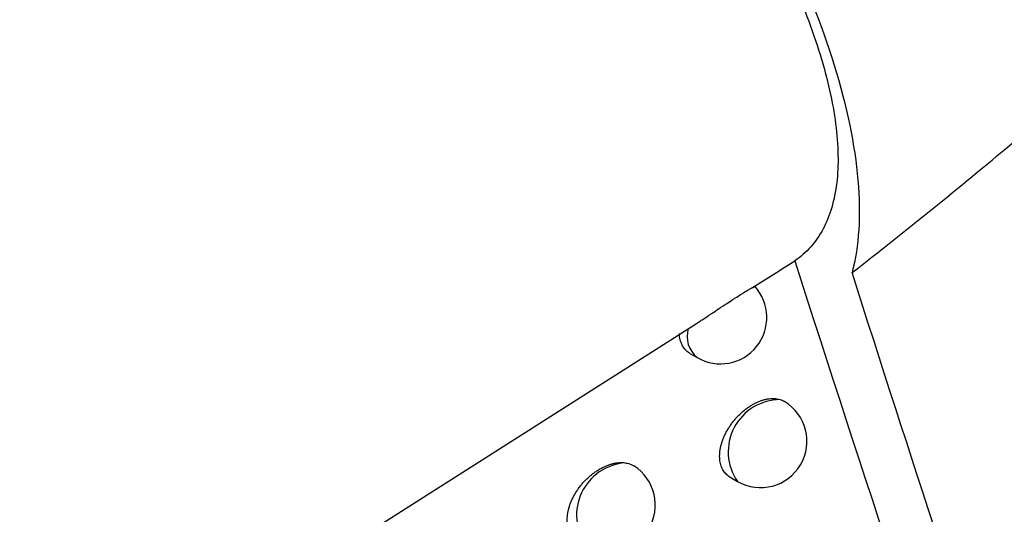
# Model space of a CAD drawing. Header units: millimetres. Extents: x -3.03 to 0.78, y -0.23 to 0.59.
# Tile 155 of 165: x 0.61898 to 0.62961, y 0.29086 to 0.2962. Entities that reach past the tile are written whole.
import ezdxf

# ---------------------------------------------------------------- set-up
doc = ezdxf.new("R2010")
doc.units = ezdxf.units.MM

msp = doc.modelspace()

# ---------------------------------------------------------------- linework, layer by layer
at = {"color": 7, "linetype": 'Continuous', "lineweight": 25}
for p, q in [((0.617025, 0.287036), (0.626284, 0.292922)), ((0.626213, 0.292598), (0.626292, 0.292552)), ((0.626647, 0.291262), (0.626725, 0.291217))]:
    msp.add_line(p, q, dxfattribs=at)
for centre, radius, end in [((0.626542, 0.292985), 0.0005, 42.325616), ((0.626975, 0.29165), 0.0005, 58.993161), ((0.625339, 0.290962), 0.0005000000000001, 57.495282)]:
    msp.add_arc(centre, radius, 240.002688, end, dxfattribs=at)
at = {"color": 9, "linetype": 'Continuous', "lineweight": 25}
for centre, radius, start, end in [((0.626476, 0.292781), 0.0002938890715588, 162.908917, 231.101984), ((0.627189, 0.291536), 0.000563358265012, 90.36752, 214.511745), ((0.625557, 0.290851), 0.0005681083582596, 94.640521, 214.625077)]:
    msp.add_arc(centre, radius, start, end, dxfattribs=at)
at = {"color": 7, "linetype": 'Continuous', "lineweight": 25}
for points, knots in [([(0.6368380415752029, 0.2916635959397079), (0.6355100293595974, 0.2961325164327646), (0.6342726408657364, 0.3006824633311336), (0.6319835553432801, 0.3099308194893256), (0.6309309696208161, 0.3146302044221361), (0.6290106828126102, 0.32417972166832), (0.6281425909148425, 0.3290318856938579), (0.6265928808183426, 0.3388675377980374), (0.625911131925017, 0.3438528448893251), (0.624735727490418, 0.3539588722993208), (0.6242403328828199, 0.3590824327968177), (0.6234381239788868, 0.36943760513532), (0.6231313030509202, 0.3746715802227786), (0.6224931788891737, 0.390542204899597), (0.6224405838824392, 0.4013468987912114), (0.622774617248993, 0.4123787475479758)], [0, 0, 0, 0, 0.125, 0.125, 0.2500000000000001, 0.2500000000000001, 0.3750000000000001, 0.3750000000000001, 0.5000000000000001, 0.5000000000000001, 0.6250000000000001, 0.6250000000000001, 0.7500000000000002, 0.7500000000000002, 1, 1, 1, 1]), ([(0.6276237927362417, 0.41087355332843), (0.6273669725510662, 0.4017226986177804), (0.6273749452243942, 0.3927097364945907), (0.6280034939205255, 0.3723106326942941), (0.62880943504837, 0.3610350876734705), (0.6313157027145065, 0.3391063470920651), (0.6330160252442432, 0.3284531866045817), (0.6368937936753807, 0.3097955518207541), (0.638920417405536, 0.3016708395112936), (0.641231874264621, 0.293797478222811)], [3.109241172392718, 3.109241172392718, 3.109241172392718, 3.109241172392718, 3.17595934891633, 3.17595934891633, 3.2629390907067, 3.2629390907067, 3.349918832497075, 3.349918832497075, 3.420469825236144, 3.420469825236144, 3.420469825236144, 3.420469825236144]), ([(0.6255530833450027, 0.2994001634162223), (0.6258021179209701, 0.2990973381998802), (0.626034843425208, 0.2987898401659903), (0.6263560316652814, 0.298328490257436), (0.6264587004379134, 0.2981743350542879), (0.6266551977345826, 0.2978652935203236), (0.6267493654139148, 0.2977097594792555), (0.6270132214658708, 0.2972509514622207), (0.6271660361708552, 0.2969531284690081), (0.6274268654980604, 0.2963732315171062), (0.6275351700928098, 0.2960892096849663), (0.6276981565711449, 0.2955586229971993), (0.6277542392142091, 0.2953095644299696), (0.6277997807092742, 0.2949605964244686), (0.6278084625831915, 0.2948478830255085), (0.6278122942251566, 0.2946348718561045), (0.6278075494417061, 0.2945342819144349), (0.6277736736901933, 0.2942499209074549), (0.6277250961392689, 0.2940833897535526), (0.6275732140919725, 0.2937985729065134), (0.6274709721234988, 0.2936833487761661), (0.6273447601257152, 0.2935972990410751)], [0, 0, 0, 0, 0.1250000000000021, 0.1250000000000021, 0.1875000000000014, 0.1875000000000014, 0.2500000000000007, 0.2500000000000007, 0.3749999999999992, 0.3749999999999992, 0.4999999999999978, 0.4999999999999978, 0.6249999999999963, 0.6249999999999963, 0.6874999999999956, 0.6874999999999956, 0.7499999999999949, 0.7499999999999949, 0.8749999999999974, 0.8749999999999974, 1, 1, 1, 1]), ([(0.6279623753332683, 0.2934695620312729), (0.6285453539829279, 0.2939235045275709), (0.629119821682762, 0.2943870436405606), (0.6302505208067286, 0.2953375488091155), (0.6308063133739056, 0.2958232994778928), (0.6316204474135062, 0.2965797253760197), (0.6318886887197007, 0.2968366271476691), (0.6324141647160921, 0.2973664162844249), (0.6326728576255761, 0.2976385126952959), (0.6330376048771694, 0.2980762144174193), (0.6331561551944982, 0.2982276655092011), (0.6333125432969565, 0.2984684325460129), (0.6333616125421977, 0.2985518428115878), (0.6334413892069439, 0.298724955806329), (0.6334712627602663, 0.2988148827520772), (0.633483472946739, 0.2989778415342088), (0.6334635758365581, 0.2990467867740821), (0.6333950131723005, 0.2991464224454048), (0.6333476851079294, 0.2991810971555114), (0.6331957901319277, 0.2992604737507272), (0.6330774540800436, 0.2992846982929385), (0.632715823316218, 0.2993318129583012), (0.6324605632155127, 0.2993272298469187), (0.6319414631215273, 0.2993038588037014), (0.6316763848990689, 0.2992820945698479), (0.6308734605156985, 0.2992056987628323), (0.6303275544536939, 0.2991399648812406), (0.6286667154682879, 0.2989373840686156), (0.6275283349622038, 0.2987934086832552), (0.6263597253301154, 0.2986584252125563)], [0, 0, 0, 0, 0.1250000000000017, 0.1250000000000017, 0.2500000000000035, 0.2500000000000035, 0.3125000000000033, 0.3125000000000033, 0.3750000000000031, 0.3750000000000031, 0.4062500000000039, 0.4062500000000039, 0.4218750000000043, 0.4218750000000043, 0.4375000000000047, 0.4375000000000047, 0.4531250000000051, 0.4531250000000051, 0.4687500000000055, 0.4687500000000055, 0.5000000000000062, 0.5000000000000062, 0.5625000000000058, 0.5625000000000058, 0.6250000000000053, 0.6250000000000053, 0.7500000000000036, 0.7500000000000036, 1, 1, 1, 1]), ([(0.6263597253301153, 0.2986584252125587), (0.626687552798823, 0.2981344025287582), (0.6269679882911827, 0.2976254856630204), (0.6274398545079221, 0.2966365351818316), (0.6276315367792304, 0.2961529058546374), (0.6279062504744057, 0.2952609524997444), (0.6279927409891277, 0.294845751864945), (0.6280586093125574, 0.2940867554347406), (0.6280372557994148, 0.293754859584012), (0.6279623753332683, 0.2934695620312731)], [0, 0, 0, 0, 0.25, 0.25, 0.5, 0.5, 0.75, 0.75, 1, 1, 1, 1]), ([(0.6262839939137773, 0.2929223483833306), (0.6262913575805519, 0.2929270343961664), (0.6263109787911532, 0.2929395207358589), (0.6263528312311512, 0.2929666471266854), (0.6263967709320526, 0.2929955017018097), (0.6264389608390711, 0.2930234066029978), (0.6264815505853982, 0.2930516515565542), (0.6265274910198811, 0.2930821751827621), (0.626572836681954, 0.2931121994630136), (0.6266176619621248, 0.2931417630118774), (0.626661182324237, 0.2931702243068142), (0.6267124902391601, 0.2932033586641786), (0.6267509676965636, 0.293227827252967), (0.6267858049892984, 0.2932495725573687), (0.6268179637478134, 0.2932693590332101), (0.6268457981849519, 0.2932860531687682), (0.6268685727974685, 0.2932993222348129), (0.6268830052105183, 0.2933075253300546), (0.6268945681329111, 0.2933138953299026), (0.6269032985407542, 0.2933184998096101), (0.6269088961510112, 0.2933212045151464), (0.6269115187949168, 0.2933222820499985), (0.6269112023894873, 0.2933218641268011), (0.6269111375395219, 0.2933217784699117)], [0, 0, 0, 0, 0.0292940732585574, 0.078056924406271, 0.1572570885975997, 0.1873477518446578, 0.2265732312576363, 0.3058100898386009, 0.3462605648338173, 0.3857989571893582, 0.4656714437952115, 0.5064518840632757, 0.5860575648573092, 0.6264624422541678, 0.6674551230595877, 0.7471451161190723, 0.7875971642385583, 0.8286429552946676, 0.8682674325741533, 0.9081715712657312, 0.9485106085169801, 0.9894468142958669, 1, 1, 1, 1]), ([(0.6262128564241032, 0.2925981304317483), (0.626211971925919, 0.2925985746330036), (0.626202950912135, 0.2926031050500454), (0.6261876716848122, 0.2926145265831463), (0.6261671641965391, 0.2926325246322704), (0.6261490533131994, 0.2926537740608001), (0.6261335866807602, 0.2926773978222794), (0.6261209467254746, 0.2927031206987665), (0.6261110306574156, 0.2927307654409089), (0.6261038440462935, 0.2927607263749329), (0.6260999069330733, 0.2927887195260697), (0.6260990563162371, 0.2928069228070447), (0.6260987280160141, 0.2928139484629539)], [0, 0, 0, 0, 0.012277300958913, 0.1252164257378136, 0.2389531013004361, 0.3552193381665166, 0.4723654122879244, 0.5840348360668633, 0.6964889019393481, 0.8114237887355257, 0.927217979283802, 1, 1, 1, 1]), ([(0.6266470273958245, 0.2912621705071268), (0.6266461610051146, 0.2912626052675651), (0.6266371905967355, 0.2912671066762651), (0.6266219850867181, 0.2912784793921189), (0.6266015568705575, 0.2912964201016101), (0.6265835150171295, 0.2913176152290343), (0.6265681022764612, 0.2913411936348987), (0.6265554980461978, 0.2913668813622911), (0.6265456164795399, 0.2913945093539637), (0.6265384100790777, 0.291424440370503), (0.6265341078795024, 0.2914560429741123), (0.6265326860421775, 0.2914888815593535), (0.6265340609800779, 0.2915227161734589), (0.6265382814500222, 0.2915579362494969), (0.6265476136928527, 0.2916056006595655), (0.6265624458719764, 0.2916544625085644), (0.6265823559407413, 0.2917032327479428), (0.6265998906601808, 0.2917398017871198), (0.6266196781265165, 0.291775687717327), (0.6266416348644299, 0.2918108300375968), (0.6266659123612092, 0.2918453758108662), (0.626692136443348, 0.2918787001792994), (0.6267199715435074, 0.2919104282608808), (0.6267493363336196, 0.2919405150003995), (0.6267803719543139, 0.2919690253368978), (0.626812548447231, 0.2919953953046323), (0.6268454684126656, 0.2920193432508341), (0.6268790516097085, 0.2920408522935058), (0.6269134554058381, 0.2920599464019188), (0.626947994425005, 0.2920761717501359), (0.6269822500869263, 0.2920893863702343), (0.6270161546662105, 0.2920996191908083), (0.6270499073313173, 0.2921068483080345), (0.627081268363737, 0.2921106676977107), (0.6271189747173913, 0.2921118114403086), (0.6271534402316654, 0.2921085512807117), (0.6271771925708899, 0.2921019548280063), (0.6271851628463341, 0.2920997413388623)], [0, 0, 0, 0, 0.0029618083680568, 0.0306658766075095, 0.058565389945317, 0.0870845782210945, 0.1158192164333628, 0.1432302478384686, 0.1708337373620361, 0.1990456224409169, 0.2274682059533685, 0.2548011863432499, 0.2823255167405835, 0.3101456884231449, 0.3383705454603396, 0.3930257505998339, 0.4210587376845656, 0.4492937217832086, 0.4767601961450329, 0.5044144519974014, 0.5326575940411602, 0.5611028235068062, 0.5888659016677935, 0.6168190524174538, 0.6453693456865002, 0.6741250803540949, 0.7021355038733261, 0.7303391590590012, 0.7591519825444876, 0.7881753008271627, 0.8162731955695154, 0.844566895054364, 0.8734800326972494, 0.9026081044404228, 0.9267404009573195, 0.9754171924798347, 1, 1, 1, 1]), ([(0.6271851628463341, 0.2920997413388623), (0.6271937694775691, 0.2920967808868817), (0.6272102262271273, 0.2920911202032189), (0.6272249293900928, 0.2920827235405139), (0.6272319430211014, 0.2920787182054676)], [0, 0, 0, 0, 0.5229848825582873, 1, 1, 1, 1]), ([(0.6250045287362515, 0.2905775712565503), (0.6250035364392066, 0.2905780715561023), (0.6249942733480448, 0.2905827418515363), (0.6249786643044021, 0.2905943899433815), (0.6249578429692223, 0.2906126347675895), (0.6249394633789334, 0.2906341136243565), (0.6249238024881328, 0.2906579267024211), (0.6249110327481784, 0.290683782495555), (0.6249010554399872, 0.2907115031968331), (0.62489380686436, 0.2907414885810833), (0.6248895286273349, 0.2907730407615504), (0.6248881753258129, 0.2908057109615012), (0.624889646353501, 0.2908393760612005), (0.6248940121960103, 0.2908744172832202), (0.6249012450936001, 0.2909101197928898), (0.6249111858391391, 0.2909460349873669), (0.6249237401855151, 0.2909820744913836), (0.6249390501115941, 0.2910184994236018), (0.6249569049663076, 0.2910546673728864), (0.6249770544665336, 0.2910901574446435), (0.6249994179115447, 0.29112490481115), (0.6250241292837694, 0.2911590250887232), (0.6250508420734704, 0.2911919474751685), (0.6250792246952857, 0.2912233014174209), (0.6251092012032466, 0.2912530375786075), (0.625140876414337, 0.291281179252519), (0.6251737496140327, 0.2913072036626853), (0.6252074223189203, 0.291330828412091), (0.6252418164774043, 0.2913520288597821), (0.6252770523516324, 0.2913707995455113), (0.6253124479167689, 0.2913867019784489), (0.6253475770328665, 0.29139959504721), (0.6253823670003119, 0.2914094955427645), (0.6254170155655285, 0.2914163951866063), (0.6254501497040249, 0.2914199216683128), (0.625481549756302, 0.2914205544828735), (0.6255008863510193, 0.2914185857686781), (0.6255105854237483, 0.2914175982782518)], [0, 0, 0, 0, 0.0034786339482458, 0.0324730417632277, 0.0616731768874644, 0.091526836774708, 0.121608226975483, 0.1501858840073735, 0.1789650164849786, 0.2083816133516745, 0.2380191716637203, 0.2663443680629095, 0.294866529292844, 0.3240084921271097, 0.3533638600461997, 0.3817161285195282, 0.4102627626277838, 0.439418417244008, 0.4687827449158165, 0.4974243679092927, 0.5262607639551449, 0.555706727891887, 0.5853613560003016, 0.6144214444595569, 0.643679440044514, 0.6735582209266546, 0.7036501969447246, 0.7330688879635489, 0.7626899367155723, 0.7929486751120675, 0.8234277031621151, 0.8529836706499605, 0.8827457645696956, 0.9131605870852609, 0.9438022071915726, 0.9718116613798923, 0.9999999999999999, 0.9999999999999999, 0.9999999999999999, 0.9999999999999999]), ([(0.6255105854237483, 0.2914175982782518), (0.625520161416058, 0.2914160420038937), (0.6255393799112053, 0.2914129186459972), (0.6255663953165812, 0.2914043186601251), (0.6255893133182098, 0.2913945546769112), (0.6256022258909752, 0.2913862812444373), (0.6256073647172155, 0.2913829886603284)], [0, 0, 0, 0, 0.269112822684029, 0.540094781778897, 0.8169711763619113, 1, 1, 1, 1])]:
    msp.add_open_spline(points, degree=3, knots=knots, dxfattribs=at)
for points in [[(0.6268888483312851, 0.2933072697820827), (0.6269650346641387, 0.2933554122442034), (0.6271172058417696, 0.2934518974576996), (0.6272689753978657, 0.2935487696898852), (0.6273447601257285, 0.2935972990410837)], [(0.6273447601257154, 0.2935972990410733), (0.6280774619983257, 0.2913003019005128), (0.6288308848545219, 0.2890275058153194), (0.6296053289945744, 0.2867786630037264)], [(0.6298675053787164, 0.2876711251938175), (0.629217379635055, 0.2895871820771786), (0.6285823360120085, 0.2915199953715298), (0.6279623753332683, 0.2934695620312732)]]:
    msp.add_open_spline(points, degree=3, dxfattribs=at)

doc.saveas('drawing.dxf')
